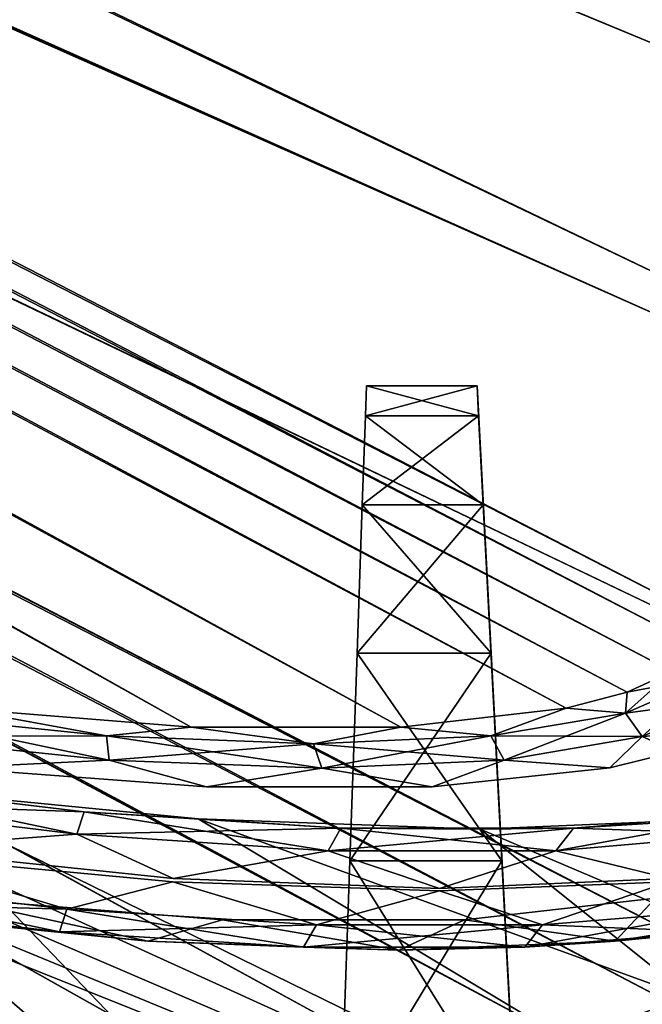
# Model space of a CAD drawing. Header units: millimetres. Extents: x -121 to 75, y -30 to 271.
# Tile 195 of 217: x 49.89 to 53.77, y 241.14 to 247.29. Entities that reach past the tile are written whole.
import ezdxf

# ---------------------------------------------------------------- set-up
doc = ezdxf.new("R2010")
doc.units = ezdxf.units.MM
doc.header["$LTSCALE"] = 65.185185
for name, color, linetype in [('104', 7, 'CONTINUOUS'), ('17', 7, 'CONTINUOUS'), ('397', 7, 'CONTINUOUS'), ('400', 7, 'CONTINUOUS'), ('414', 7, 'CONTINUOUS'), ('419', 7, 'CONTINUOUS'), ('421', 7, 'CONTINUOUS'), ('425', 7, 'CONTINUOUS'), ('427', 7, 'CONTINUOUS'), ('439', 7, 'CONTINUOUS'), ('442', 7, 'CONTINUOUS'), ('89', 7, 'CONTINUOUS')]:
    doc.layers.add(name, color=color, linetype=linetype)

msp = doc.modelspace()

# ---------------------------------------------------------------- linework, layer by layer
at = {"layer": '104', "color": 7, "linetype": 'Continuous'}
for points in [[(52.0476, 244.8145, 11.7531), (52.7539, 244.8145, 11.7531), (52.7441, 245, 0), (52.0476, 244.8145, 11.7531)], [(52.0541, 245, 0), (52.0476, 244.8145, 11.7531), (52.7441, 245, 0), (52.0541, 245, 0)], [(52.0476, 244.8145, -11.7531), (52.0541, 245, 0), (52.7539, 244.8145, -11.7531), (52.0476, 244.8145, -11.7531)], [(52.0541, 245, 0), (52.7441, 245, 0), (52.7539, 244.8145, -11.7531), (52.0541, 245, 0)], [(52.0282, 244.2583, 23.4945), (52.783, 244.2583, 23.4944), (52.7539, 244.8145, 11.7531), (52.0282, 244.2583, 23.4945)], [(52.0476, 244.8145, 11.7531), (52.0282, 244.2583, 23.4945), (52.7539, 244.8145, 11.7531), (52.0476, 244.8145, 11.7531)], [(52.0282, 244.2583, -23.4945), (52.0476, 244.8145, -11.7531), (52.783, 244.2583, -23.4944), (52.0282, 244.2583, -23.4945)], [(52.0476, 244.8145, -11.7531), (52.7539, 244.8145, -11.7531), (52.783, 244.2583, -23.4944), (52.0476, 244.8145, -11.7531)], [(51.9958, 243.3319, -35.2125), (52.0282, 244.2583, -23.4945), (52.8316, 243.332, -35.2124), (51.9958, 243.3319, -35.2125)], [(52.0282, 244.2583, 23.4945), (51.9958, 243.3319, 35.2125), (52.783, 244.2583, 23.4944), (52.0282, 244.2583, 23.4945)], [(51.9958, 243.3319, 35.2125), (52.8316, 243.332, 35.2124), (52.783, 244.2583, 23.4944), (51.9958, 243.3319, 35.2125)], [(52.0282, 244.2583, -23.4945), (52.783, 244.2583, -23.4944), (52.8316, 243.332, -35.2124), (52.0282, 244.2583, -23.4945)], [(51.9506, 242.0363, 46.8954), (52.8995, 242.0363, 46.8954), (52.8316, 243.332, 35.2124), (51.9506, 242.0363, 46.8954)], [(51.9958, 243.3319, 35.2125), (51.9506, 242.0363, 46.8954), (52.8316, 243.332, 35.2124), (51.9958, 243.3319, 35.2125)], [(51.9506, 242.0363, -46.8954), (51.9958, 243.3319, -35.2125), (52.8995, 242.0363, -46.8954), (51.9506, 242.0363, -46.8954)], [(51.9958, 243.3319, -35.2125), (52.8316, 243.332, -35.2124), (52.8995, 242.0363, -46.8954), (51.9958, 243.3319, -35.2125)], [(51.8925, 240.3727, -58.5316), (51.9506, 242.0363, -46.8954), (52.9866, 240.3727, -58.5316), (51.8925, 240.3727, -58.5316)], [(51.9506, 242.0363, 46.8954), (51.8925, 240.3727, 58.5316), (52.8995, 242.0363, 46.8954), (51.9506, 242.0363, 46.8954)], [(51.8925, 240.3727, 58.5316), (52.9866, 240.3727, 58.5316), (52.8995, 242.0363, 46.8954), (51.8925, 240.3727, 58.5316)], [(52.9866, 240.3727, -58.5316), (51.9506, 242.0363, -46.8954), (52.8995, 242.0363, -46.8954), (52.9866, 240.3727, -58.5316)]]:
    msp.add_3dface(points, dxfattribs=at)
at = {"layer": '17', "color": 7, "linetype": 'Continuous'}
for points in [[(52.0541, 245, 0), (52.0476, 244.8145, -11.7531), (52.0476, 244.8145, 11.7531), (52.0541, 245, 0)], [(52.0476, 244.8145, 11.7531), (52.0282, 244.2583, -23.4945), (52.0282, 244.2583, 23.4945), (52.0476, 244.8145, 11.7531)], [(52.0476, 244.8145, -11.7531), (52.0282, 244.2583, -23.4945), (52.0476, 244.8145, 11.7531), (52.0476, 244.8145, -11.7531)], [(52.0282, 244.2583, 23.4945), (51.9958, 243.3319, -35.2125), (51.9958, 243.3319, 35.2125), (52.0282, 244.2583, 23.4945)], [(52.0282, 244.2583, -23.4945), (51.9958, 243.3319, -35.2125), (52.0282, 244.2583, 23.4945), (52.0282, 244.2583, -23.4945)], [(51.9958, 243.3319, 35.2125), (51.9506, 242.0363, -46.8954), (51.9506, 242.0363, 46.8954), (51.9958, 243.3319, 35.2125)], [(51.9958, 243.3319, -35.2125), (51.9506, 242.0363, -46.8954), (51.9958, 243.3319, 35.2125), (51.9958, 243.3319, -35.2125)], [(51.9506, 242.0363, 46.8954), (51.8925, 240.3727, -58.5316), (51.8925, 240.3727, 58.5316), (51.9506, 242.0363, 46.8954)], [(51.9506, 242.0363, -46.8954), (51.8925, 240.3727, -58.5316), (51.9506, 242.0363, 46.8954), (51.9506, 242.0363, -46.8954)]]:
    msp.add_3dface(points, dxfattribs=at)
at = {"layer": '397', "color": 251, "linetype": 'Continuous', "true_color": 0x4d4d4d}
for points in [[(50.9612, 242.871, 89.7775), (1.4862, 270.5817, 2.9592), (49.485, 242.9888, 90.1152), (50.9612, 242.871, 89.7775)], [(52.2689, 242.871, 89.0224), (1.4862, 270.5817, 2.9592), (50.9612, 242.871, 89.7775), (52.2689, 242.871, 89.0224)], [(53.2995, 242.9888, 87.9129), (1.4862, 270.5817, 2.9592), (52.2689, 242.871, 89.0224), (53.2995, 242.9888, 87.9129)], [(53.6812, 243.09, 87.252), (1.4862, 270.5817, 2.9592), (53.2995, 242.9888, 87.9129), (53.6812, 243.09, 87.252)], [(53.9606, 243.2176, 86.5378), (1.4862, 270.5817, 2.9592), (53.6812, 243.09, 87.252), (53.9606, 243.2176, 86.5378)], [(54.1297, 243.3693, 85.7859), (1.4862, 270.5817, 2.9592), (53.9606, 243.2176, 86.5378), (54.1297, 243.3693, 85.7859)], [(54.1829, 243.5424, 85.013), (1.4862, 270.5817, 2.9592), (54.1297, 243.3693, 85.7859), (54.1829, 243.5424, 85.013)], [(1.8197, 270.5817, 2.7667), (1.4862, 270.5817, 2.9592), (54.1829, 243.5424, 85.013), (1.8197, 270.5817, 2.7667)], [(50.9612, 242.871, -89.7775), (1.8197, 270.5817, -2.7667), (52.2689, 242.871, -89.0224), (50.9612, 242.871, -89.7775)], [(49.485, 242.9888, -90.1152), (1.8197, 270.5817, -2.7667), (50.9612, 242.871, -89.7775), (49.485, 242.9888, -90.1152)], [(1.8197, 270.5817, -2.7667), (2.1286, 270.5817, -2.5367), (54.1162, 245.5805, -76.2018), (1.8197, 270.5817, -2.7667)], [(54.1162, 245.5805, 76.2017), (1.8197, 270.5817, 2.7667), (54.1829, 243.5424, 85.013), (54.1162, 245.5805, 76.2017)], [(54.0558, 247.4417, 67.851), (1.8197, 270.5817, 2.7667), (54.1162, 245.5805, 76.2017), (54.0558, 247.4417, 67.851)], [(52.2689, 242.871, -89.0224), (1.8197, 270.5817, -2.7667), (53.2995, 242.9888, -87.9129), (52.2689, 242.871, -89.0224)], [(54.1829, 243.5424, -85.013), (1.8197, 270.5817, -2.7667), (54.1162, 245.5805, -76.2018), (54.1829, 243.5424, -85.013)], [(54.1297, 243.3693, -85.7859), (1.8197, 270.5817, -2.7667), (54.1829, 243.5424, -85.013), (54.1297, 243.3693, -85.7859)], [(53.9606, 243.2176, -86.5378), (1.8197, 270.5817, -2.7667), (54.1297, 243.3693, -85.7859), (53.9606, 243.2176, -86.5378)], [(53.6812, 243.09, -87.252), (1.8197, 270.5817, -2.7667), (53.9606, 243.2176, -86.5378), (53.6812, 243.09, -87.252)], [(53.2995, 242.9888, -87.9129), (1.8197, 270.5817, -2.7667), (53.6812, 243.09, -87.252), (53.2995, 242.9888, -87.9129)], [(54.1162, 245.5805, -76.2018), (2.1286, 270.5817, -2.5367), (54.0558, 247.4417, -67.8512), (54.1162, 245.5805, -76.2018)], [(47.9208, 238.8703, 107.4579), (52.9655, 238.4569, 106.73), (38.0357, 245.1012, 87.2617), (47.9208, 238.8703, 107.4579)], [(38.0357, 245.1012, 87.2617), (52.9655, 238.4569, 106.73), (45.3814, 243.1949, 91.4209), (38.0357, 245.1012, 87.2617)], [(52.9655, 238.4569, 106.73), (57.7479, 238.2497, 105.0734), (45.3814, 243.1949, 91.4209), (52.9655, 238.4569, 106.73)], [(45.3814, 243.1949, 91.4209), (57.7479, 238.2497, 105.0734), (46.264, 242.9799, 91.8462), (45.3814, 243.1949, 91.4209)], [(52.9655, 238.4569, -106.73), (47.9208, 238.8703, -107.4579), (45.3814, 243.1949, -91.4209), (52.9655, 238.4569, -106.73)], [(46.264, 242.9799, -91.8462), (52.9655, 238.4569, -106.73), (45.3814, 243.1949, -91.4209), (46.264, 242.9799, -91.8462)], [(46.264, 242.9799, 91.8462), (57.7479, 238.2497, 105.0734), (47.1898, 242.7884, 92.1506), (46.264, 242.9799, 91.8462)], [(47.1898, 242.7884, -92.1506), (52.9655, 238.4569, -106.73), (46.264, 242.9799, -91.8462), (47.1898, 242.7884, -92.1506)], [(47.1898, 242.7884, 92.1506), (57.7479, 238.2497, 105.0734), (48.1428, 242.6227, 92.3306), (47.1898, 242.7884, 92.1506)], [(48.1428, 242.6227, -92.3306), (52.9655, 238.4569, -106.73), (47.1898, 242.7884, -92.1506), (48.1428, 242.6227, -92.3306)], [(48.1428, 242.6227, 92.3306), (57.7479, 238.2497, 105.0734), (49.1064, 242.4848, 92.3851), (48.1428, 242.6227, 92.3306)], [(49.1064, 242.4848, -92.3851), (52.9655, 238.4569, -106.73), (48.1428, 242.6227, -92.3306), (49.1064, 242.4848, -92.3851)], [(49.1064, 242.4848, 92.3851), (57.7479, 238.2497, 105.0734), (51.0037, 242.2979, 92.1225), (49.1064, 242.4848, 92.3851)], [(57.7479, 238.2497, -105.0734), (52.9655, 238.4569, -106.73), (49.1064, 242.4848, -92.3851), (57.7479, 238.2497, -105.0734)], [(51.0037, 242.2979, -92.1225), (57.7479, 238.2497, -105.0734), (49.1064, 242.4848, -92.3851), (51.0037, 242.2979, -92.1225)], [(57.7479, 238.2497, 105.0734), (62.1205, 238.2496, 102.5491), (51.0037, 242.2979, 92.1225), (57.7479, 238.2497, 105.0734)], [(51.0037, 242.2979, 92.1225), (62.1205, 238.2496, 102.5491), (52.7633, 242.2349, 91.3886), (51.0037, 242.2979, 92.1225)], [(52.7634, 242.2349, -91.3886), (57.7479, 238.2497, -105.0734), (51.0037, 242.2979, -92.1225), (52.7634, 242.2349, -91.3886)], [(52.7633, 242.2349, 91.3886), (62.1205, 238.2496, 102.5491), (54.2789, 242.298, 90.2315), (52.7633, 242.2349, 91.3886)], [(54.2789, 242.298, -90.2315), (57.7479, 238.2497, -105.0734), (52.7634, 242.2349, -91.3886), (54.2789, 242.298, -90.2315)]]:
    msp.add_3dface(points, dxfattribs=at)
at = {"layer": '400', "color": 251, "linetype": 'Continuous', "true_color": 0x4d4d4d}
for points in [[(2.1219, 268.4022, -3.0145), (1.8032, 268.4022, -3.2153), (54.1785, 241.4755, -84.9792), (2.1219, 268.4022, -3.0145)], [(54.1785, 241.4755, -84.9792), (1.8032, 268.4022, -3.2153), (53.9554, 241.1494, -86.5099), (54.1785, 241.4755, -84.9792)], [(53.9554, 241.1494, -86.5099), (1.8032, 268.4022, -3.2153), (53.2922, 240.9199, -87.8893), (53.9554, 241.1494, -86.5099)], [(53.2922, 240.9199, -87.8893), (1.8032, 268.4022, -3.2153), (52.259, 240.8019, -89.0016), (53.2922, 240.9199, -87.8893)], [(52.259, 240.8019, -89.0016), (1.8032, 268.4022, -3.2153), (50.9481, 240.8019, -89.7584), (52.259, 240.8019, -89.0016)], [(50.9481, 240.8019, -89.7584), (1.8032, 268.4022, -3.2153), (49.4682, 240.9199, -90.0971), (50.9481, 240.8019, -89.7584)], [(1.8829, 268.4022, 3.1693), (2.1965, 268.4022, 2.9606), (53.2922, 240.9199, 87.8893), (1.8829, 268.4022, 3.1693)], [(49.4682, 240.9199, 90.0971), (1.8829, 268.4022, 3.1693), (50.9481, 240.8019, 89.7584), (49.4682, 240.9199, 90.0971)], [(50.9481, 240.8019, 89.7584), (1.8829, 268.4022, 3.1693), (52.259, 240.8019, 89.0016), (50.9481, 240.8019, 89.7584)], [(52.259, 240.8019, 89.0016), (1.8829, 268.4022, 3.1693), (53.2922, 240.9199, 87.8893), (52.259, 240.8019, 89.0016)], [(3.3488, 267.9785, -3.9968), (2.1219, 268.4022, -3.0145), (54.0484, 245.3627, -67.8731), (3.3488, 267.9785, -3.9968)], [(54.0484, 245.3627, -67.8731), (2.1219, 268.4022, -3.0145), (54.1106, 243.4989, -76.2329), (54.0484, 245.3627, -67.8731)], [(54.1106, 243.4989, -76.2329), (2.1219, 268.4022, -3.0145), (54.1785, 241.4755, -84.9792), (54.1106, 243.4989, -76.2329)], [(2.1965, 268.4022, 2.9606), (2.4872, 268.4022, 2.721), (54.0484, 245.3623, 67.8751), (2.1965, 268.4022, 2.9606)], [(53.2922, 240.9199, 87.8893), (2.1965, 268.4022, 2.9606), (53.9554, 241.1494, 86.5099), (53.2922, 240.9199, 87.8893)], [(53.9554, 241.1494, 86.5099), (2.1965, 268.4022, 2.9606), (54.1785, 241.4755, 84.9792), (53.9554, 241.1494, 86.5099)], [(54.1785, 241.4755, 84.9792), (2.1965, 268.4022, 2.9606), (54.1106, 243.4984, 76.2352), (54.1785, 241.4755, 84.9792)], [(54.1106, 243.4984, 76.2352), (2.1965, 268.4022, 2.9606), (54.0484, 245.3623, 67.8751), (54.1106, 243.4984, 76.2352)], [(54.0484, 245.3623, 67.8751), (2.4872, 268.4022, 2.721), (53.9918, 247.0741, 59.8342), (54.0484, 245.3623, 67.8751)], [(53.9918, 247.0741, 59.8342), (2.4872, 268.4022, 2.721), (53.942, 248.5915, 52.2827), (53.9918, 247.0741, 59.8342)], [(5.2806, 267.2998, -5.551), (3.3488, 267.9785, -3.9968), (53.9918, 247.0744, -59.8325), (5.2806, 267.2998, -5.551)], [(53.9918, 247.0744, -59.8325), (3.3488, 267.9785, -3.9968), (54.0484, 245.3627, -67.8731), (53.9918, 247.0744, -59.8325)], [(53.942, 248.5918, -52.2811), (5.2806, 267.2998, -5.551), (53.9918, 247.0744, -59.8325), (53.942, 248.5918, -52.2811)]]:
    msp.add_3dface(points, dxfattribs=at)
at = {"layer": '414', "color": 251, "linetype": 'Continuous', "true_color": 0x4d4d4d}
for points in [[(49.001, 241.7029, -91.3957), (49.4509, 241.8036, -90.7397), (50.6898, 241.535, -91.1635), (49.001, 241.7029, -91.3957)], [(50.6898, 241.535, 91.1635), (49.4509, 241.8036, 90.7397), (49.001, 241.7029, 91.3957), (50.6898, 241.535, 91.1635)], [(49.4509, 241.8036, -90.7397), (51.1566, 241.6685, -90.3495), (50.6898, 241.535, -91.1635), (49.4509, 241.8036, -90.7397)], [(51.1566, 241.6685, 90.3495), (49.4509, 241.8036, 90.7397), (50.6898, 241.535, 91.1635), (51.1566, 241.6685, 90.3495)], [(52.6665, 241.6685, -89.4778), (53.8573, 241.8036, -88.1958), (53.605, 241.535, -89.4803), (52.6665, 241.6685, -89.4778)], [(53.8573, 241.8036, 88.1957), (52.6666, 241.6685, 89.4778), (53.605, 241.535, 89.4803), (53.8573, 241.8036, 88.1957)], [(53.605, 241.535, -89.4803), (53.8573, 241.8036, -88.1958), (54.6505, 241.7029, -88.1339), (53.605, 241.535, -89.4803)], [(54.6505, 241.7029, 88.1339), (53.8573, 241.8036, 88.1957), (53.605, 241.535, 89.4803), (54.6505, 241.7029, 88.1339)], [(50.6898, 241.535, -91.1635), (51.1566, 241.6685, -90.3495), (52.2564, 241.4783, -90.5107), (50.6898, 241.535, -91.1635)], [(52.2564, 241.4783, 90.5107), (51.1566, 241.6685, 90.3495), (50.6898, 241.535, 91.1635), (52.2564, 241.4783, 90.5107)], [(51.1566, 241.6685, -90.3495), (52.6665, 241.6685, -89.4778), (52.2564, 241.4783, -90.5107), (51.1566, 241.6685, -90.3495)], [(52.6666, 241.6685, 89.4778), (51.1566, 241.6685, 90.3495), (52.2564, 241.4783, 90.5107), (52.6666, 241.6685, 89.4778)], [(52.2564, 241.4783, -90.5107), (52.6665, 241.6685, -89.4778), (53.605, 241.535, -89.4803), (52.2564, 241.4783, -90.5107)], [(53.605, 241.535, 89.4803), (52.6666, 241.6685, 89.4778), (52.2564, 241.4783, 90.5107), (53.605, 241.535, 89.4803)]]:
    msp.add_3dface(points, dxfattribs=at)
at = {"layer": '419', "color": 251, "linetype": 'Continuous', "true_color": 0x4d4d4d}
for points in [[(48.63, 242.54, 92.1518), (50.2933, 242.3422, 92.0448), (48.6212, 242.401, 91.9595), (48.63, 242.54, 92.1518)], [(48.63, 242.54, 92.1518), (49.1064, 242.4848, 92.3851), (50.2933, 242.3422, 92.0448), (48.63, 242.54, 92.1518)], [(49.1064, 242.4848, 92.3851), (51.0037, 242.2979, 92.1225), (50.2933, 242.3422, 92.0448), (49.1064, 242.4848, 92.3851)], [(48.6212, 242.401, 91.9595), (50.2479, 242.2023, 91.8583), (49.0548, 242.1133, 91.891), (48.6212, 242.401, 91.9595)], [(48.6212, 242.401, 91.9595), (50.2933, 242.3422, 92.0448), (50.2479, 242.2023, 91.8583), (48.6212, 242.401, 91.9595)], [(50.2933, 242.3422, 92.0448), (51.895, 242.2405, 91.5605), (50.2479, 242.2023, 91.8583), (50.2933, 242.3422, 92.0448)], [(50.2933, 242.3422, 92.0448), (51.0037, 242.2979, 92.1225), (51.895, 242.2405, 91.5605), (50.2933, 242.3422, 92.0448)], [(51.0037, 242.2979, 92.1225), (52.7633, 242.2349, 91.3886), (51.895, 242.2405, 91.5605), (51.0037, 242.2979, 92.1225)], [(52.7633, 242.2349, 91.3886), (54.2789, 242.298, 90.2315), (53.3462, 242.2405, 90.7226), (52.7633, 242.2349, 91.3886)], [(53.3462, 242.2405, 90.7226), (54.5665, 242.3422, 89.5776), (53.2352, 242.1001, 90.5665), (53.3462, 242.2405, 90.7226)], [(53.2352, 242.1001, 90.5665), (54.5665, 242.3422, 89.5776), (54.4277, 242.2023, 89.4451), (53.2352, 242.1001, 90.5665)], [(53.3462, 242.2405, 90.7226), (54.2789, 242.298, 90.2315), (54.5665, 242.3422, 89.5776), (53.3462, 242.2405, 90.7226)], [(50.2479, 242.2023, 91.8583), (51.895, 242.2405, 91.5605), (51.8153, 242.1001, 91.3863), (50.2479, 242.2023, 91.8583)], [(51.8153, 242.1001, 91.3863), (53.3462, 242.2405, 90.7226), (53.2352, 242.1001, 90.5665), (51.8153, 242.1001, 91.3863)], [(51.895, 242.2405, 91.5605), (53.3462, 242.2405, 90.7226), (51.8153, 242.1001, 91.3863), (51.895, 242.2405, 91.5605)], [(51.895, 242.2405, 91.5605), (52.7633, 242.2349, 91.3886), (53.3462, 242.2405, 90.7226), (51.895, 242.2405, 91.5605)], [(49.0548, 242.1133, 91.891), (50.2479, 242.2023, 91.8583), (50.8475, 241.9264, 91.6431), (49.0548, 242.1133, 91.891)], [(50.2479, 242.2023, 91.8583), (51.8153, 242.1001, 91.3863), (50.8475, 241.9264, 91.6431), (50.2479, 242.2023, 91.8583)], [(53.2352, 242.1001, 90.5665), (54.4277, 242.2023, 89.4451), (53.9417, 241.9265, 89.8566), (53.2352, 242.1001, 90.5665)], [(50.8475, 241.9264, 91.6431), (51.8153, 242.1001, 91.3863), (52.51, 241.8634, 90.9499), (50.8475, 241.9264, 91.6431)], [(51.8153, 242.1001, 91.3863), (53.2352, 242.1001, 90.5665), (52.51, 241.8634, 90.9499), (51.8153, 242.1001, 91.3863)], [(52.51, 241.8634, 90.9499), (53.2352, 242.1001, 90.5665), (53.9417, 241.9265, 89.8566), (52.51, 241.8634, 90.9499)]]:
    msp.add_3dface(points, dxfattribs=at)
at = {"layer": '421', "color": 251, "linetype": 'Continuous', "true_color": 0x4d4d4d}
for points in [[(50.2479, 242.2023, -91.8583), (48.63, 242.54, -92.1518), (48.6212, 242.401, -91.9595), (50.2479, 242.2023, -91.8583)], [(50.2933, 242.3422, -92.0448), (49.1064, 242.4848, -92.3851), (48.63, 242.54, -92.1518), (50.2933, 242.3422, -92.0448)], [(50.2933, 242.3422, -92.0448), (48.63, 242.54, -92.1518), (50.2479, 242.2023, -91.8583), (50.2933, 242.3422, -92.0448)], [(51.0037, 242.2979, -92.1225), (49.1064, 242.4848, -92.3851), (50.2933, 242.3422, -92.0448), (51.0037, 242.2979, -92.1225)], [(50.2479, 242.2023, -91.8583), (48.6212, 242.401, -91.9595), (49.0548, 242.1133, -91.891), (50.2479, 242.2023, -91.8583)], [(51.8153, 242.1001, -91.3863), (50.2933, 242.3422, -92.0448), (50.2479, 242.2023, -91.8583), (51.8153, 242.1001, -91.3863)], [(51.895, 242.2405, -91.5605), (51.0037, 242.2979, -92.1225), (50.2933, 242.3422, -92.0448), (51.895, 242.2405, -91.5605)], [(51.895, 242.2405, -91.5605), (50.2933, 242.3422, -92.0448), (51.8153, 242.1001, -91.3863), (51.895, 242.2405, -91.5605)], [(52.7634, 242.2349, -91.3886), (51.0037, 242.2979, -92.1225), (51.895, 242.2405, -91.5605), (52.7634, 242.2349, -91.3886)], [(54.2789, 242.298, -90.2315), (52.7634, 242.2349, -91.3886), (53.3462, 242.2405, -90.7226), (54.2789, 242.298, -90.2315)], [(54.5665, 242.3422, -89.5776), (54.2789, 242.298, -90.2315), (53.3462, 242.2405, -90.7226), (54.5665, 242.3422, -89.5776)], [(54.5665, 242.3422, -89.5776), (53.3462, 242.2405, -90.7226), (54.4277, 242.2023, -89.4451), (54.5665, 242.3422, -89.5776)], [(53.2352, 242.1001, -90.5665), (51.895, 242.2405, -91.5605), (51.8153, 242.1001, -91.3863), (53.2352, 242.1001, -90.5665)], [(53.3462, 242.2405, -90.7226), (51.895, 242.2405, -91.5605), (53.2352, 242.1001, -90.5665), (53.3462, 242.2405, -90.7226)], [(53.3462, 242.2405, -90.7226), (52.7634, 242.2349, -91.3886), (51.895, 242.2405, -91.5605), (53.3462, 242.2405, -90.7226)], [(54.4277, 242.2023, -89.4451), (53.3462, 242.2405, -90.7226), (53.2352, 242.1001, -90.5665), (54.4277, 242.2023, -89.4451)], [(50.8475, 241.9264, -91.6431), (50.2479, 242.2023, -91.8583), (49.0548, 242.1133, -91.891), (50.8475, 241.9264, -91.6431)], [(51.8153, 242.1001, -91.3863), (50.2479, 242.2023, -91.8583), (50.8475, 241.9264, -91.6431), (51.8153, 242.1001, -91.3863)], [(54.4277, 242.2023, -89.4451), (53.2352, 242.1001, -90.5665), (53.9417, 241.9265, -89.8566), (54.4277, 242.2023, -89.4451)], [(52.51, 241.8634, -90.9499), (51.8153, 242.1001, -91.3863), (50.8475, 241.9264, -91.6431), (52.51, 241.8634, -90.9499)], [(53.2352, 242.1001, -90.5665), (51.8153, 242.1001, -91.3863), (52.51, 241.8634, -90.9499), (53.2352, 242.1001, -90.5665)], [(53.9417, 241.9265, -89.8566), (53.2352, 242.1001, -90.5665), (52.51, 241.8634, -90.9499), (53.9417, 241.9265, -89.8566)]]:
    msp.add_3dface(points, dxfattribs=at)
at = {"layer": '425', "color": 251, "linetype": 'Continuous', "true_color": 0x4d4d4d}
for points in [[(53.6698, 242.9588, -87.6284), (53.9606, 243.2176, -86.5378), (54.187, 243.1843, -86.3509), (53.6698, 242.9588, -87.6284)], [(53.6812, 243.09, -87.252), (53.9606, 243.2176, -86.5378), (53.6698, 242.9588, -87.6284), (53.6812, 243.09, -87.252)], [(53.6698, 242.9588, -87.6284), (54.187, 243.1843, -86.3509), (53.775, 242.8122, -87.6654), (53.6698, 242.9588, -87.6284)], [(53.2995, 242.9888, -87.9129), (53.6812, 243.09, -87.252), (53.6698, 242.9588, -87.6284), (53.2995, 242.9888, -87.9129)], [(49.0535, 242.9588, -90.2936), (49.485, 242.9888, -90.1152), (50.4325, 242.8162, -90.1202), (49.0535, 242.9588, -90.2936)], [(49.485, 242.9888, -90.1152), (50.9612, 242.871, -89.7775), (50.4325, 242.8162, -90.1202), (49.485, 242.9888, -90.1152)], [(52.2689, 242.871, -89.0224), (53.2995, 242.9888, -87.9129), (52.8301, 242.8162, -88.7359), (52.2689, 242.871, -89.0224)], [(52.8301, 242.8162, -88.7359), (53.2995, 242.9888, -87.9129), (53.6698, 242.9588, -87.6284), (52.8301, 242.8162, -88.7359)], [(49.0535, 242.9588, -90.2936), (50.4325, 242.8162, -90.1202), (49.033, 242.8122, -90.4032), (49.0535, 242.9588, -90.2936)], [(52.8301, 242.8162, -88.7359), (53.6698, 242.9588, -87.6284), (52.9127, 242.6659, -88.803), (52.8301, 242.8162, -88.7359)], [(52.9127, 242.6659, -88.803), (53.6698, 242.9588, -87.6284), (53.775, 242.8122, -87.6654), (52.9127, 242.6659, -88.803)], [(50.4325, 242.8162, -90.1202), (50.9612, 242.871, -89.7775), (51.7239, 242.7674, -89.5884), (50.4325, 242.8162, -90.1202)], [(50.9612, 242.871, -89.7775), (52.2689, 242.871, -89.0224), (51.7239, 242.7674, -89.5884), (50.9612, 242.871, -89.7775)], [(51.7239, 242.7674, -89.5884), (52.2689, 242.871, -89.0224), (52.8301, 242.8162, -88.7359), (51.7239, 242.7674, -89.5884)], [(49.033, 242.8122, -90.4032), (50.4325, 242.8162, -90.1202), (50.4493, 242.6659, -90.2253), (49.033, 242.8122, -90.4032)], [(49.033, 242.8122, -90.4032), (50.4493, 242.6659, -90.2253), (49.4651, 242.6173, -90.42), (49.033, 242.8122, -90.4032)], [(50.4325, 242.8162, -90.1202), (51.7239, 242.7674, -89.5884), (50.4493, 242.6659, -90.2253), (50.4325, 242.8162, -90.1202)], [(51.7239, 242.7674, -89.5884), (52.8301, 242.8162, -88.7359), (51.7762, 242.6158, -89.679), (51.7239, 242.7674, -89.5884)], [(51.7762, 242.6158, -89.679), (52.8301, 242.8162, -88.7359), (52.9127, 242.6659, -88.803), (51.7762, 242.6158, -89.679)], [(52.9127, 242.6659, -88.803), (53.775, 242.8122, -87.6654), (53.5734, 242.6173, -88.0481), (52.9127, 242.6659, -88.803)], [(53.5734, 242.6173, -88.0481), (53.775, 242.8122, -87.6654), (53.9846, 242.7185, -87.336), (53.5734, 242.6173, -88.0481)], [(50.4493, 242.6659, -90.2253), (51.7239, 242.7674, -89.5884), (51.7762, 242.6158, -89.679), (50.4493, 242.6659, -90.2253)], [(49.4651, 242.6173, -90.42), (50.4493, 242.6659, -90.2253), (51.0551, 242.4995, -90.0564), (49.4651, 242.6173, -90.42)], [(50.4493, 242.6659, -90.2253), (51.7762, 242.6158, -89.679), (51.0551, 242.4995, -90.0564), (50.4493, 242.6659, -90.2253)], [(51.7762, 242.6158, -89.679), (52.9127, 242.6659, -88.803), (52.4635, 242.4995, -89.2432), (51.7762, 242.6158, -89.679)], [(52.4635, 242.4995, -89.2432), (52.9127, 242.6659, -88.803), (53.5734, 242.6173, -88.0481), (52.4635, 242.4995, -89.2432)], [(51.0551, 242.4995, -90.0564), (51.7762, 242.6158, -89.679), (52.4635, 242.4995, -89.2432), (51.0551, 242.4995, -90.0564)]]:
    msp.add_3dface(points, dxfattribs=at)
at = {"layer": '427', "color": 251, "linetype": 'Continuous', "true_color": 0x4d4d4d}
for points in [[(53.9606, 243.2176, 86.5378), (53.6812, 243.09, 87.252), (54.187, 243.1843, 86.3509), (53.9606, 243.2176, 86.5378)], [(54.187, 243.1843, 86.3509), (53.6812, 243.09, 87.252), (53.6698, 242.9588, 87.6284), (54.187, 243.1843, 86.3509)], [(54.187, 243.1843, 86.3509), (53.6698, 242.9588, 87.6284), (54.3058, 243.0435, 86.3538), (54.187, 243.1843, 86.3509)], [(53.6812, 243.09, 87.252), (53.2995, 242.9888, 87.9129), (53.6698, 242.9588, 87.6284), (53.6812, 243.09, 87.252)], [(54.3058, 243.0435, 86.3538), (53.6698, 242.9588, 87.6284), (53.775, 242.8122, 87.6654), (54.3058, 243.0435, 86.3538)], [(54.3058, 243.0435, 86.3538), (53.775, 242.8122, 87.6654), (54.2855, 242.8461, 86.5665), (54.3058, 243.0435, 86.3538)], [(50.4325, 242.8162, 90.1202), (49.485, 242.9888, 90.1152), (49.0535, 242.9588, 90.2936), (50.4325, 242.8162, 90.1202)], [(50.9612, 242.871, 89.7775), (49.485, 242.9888, 90.1152), (50.4325, 242.8162, 90.1202), (50.9612, 242.871, 89.7775)], [(53.2995, 242.9888, 87.9129), (52.2689, 242.871, 89.0224), (52.8301, 242.8162, 88.7359), (53.2995, 242.9888, 87.9129)], [(53.6698, 242.9588, 87.6284), (53.2995, 242.9888, 87.9129), (52.8301, 242.8162, 88.7359), (53.6698, 242.9588, 87.6284)], [(50.4493, 242.6659, 90.2253), (49.0535, 242.9588, 90.2936), (49.033, 242.8122, 90.4032), (50.4493, 242.6659, 90.2253)], [(50.4325, 242.8162, 90.1202), (49.0535, 242.9588, 90.2936), (50.4493, 242.6659, 90.2253), (50.4325, 242.8162, 90.1202)], [(53.6698, 242.9588, 87.6284), (52.8301, 242.8162, 88.7359), (53.775, 242.8122, 87.6654), (53.6698, 242.9588, 87.6284)], [(51.7239, 242.7674, 89.5884), (50.9612, 242.871, 89.7775), (50.4325, 242.8162, 90.1202), (51.7239, 242.7674, 89.5884)], [(52.2689, 242.871, 89.0224), (50.9612, 242.871, 89.7775), (51.7239, 242.7674, 89.5884), (52.2689, 242.871, 89.0224)], [(52.8301, 242.8162, 88.7359), (52.2689, 242.871, 89.0224), (51.7239, 242.7674, 89.5884), (52.8301, 242.8162, 88.7359)], [(54.2855, 242.8461, 86.5665), (53.775, 242.8122, 87.6654), (53.9846, 242.7185, 87.336), (54.2855, 242.8461, 86.5665)], [(50.4493, 242.6659, 90.2253), (49.033, 242.8122, 90.4032), (49.4651, 242.6173, 90.42), (50.4493, 242.6659, 90.2253)], [(51.7239, 242.7674, 89.5884), (50.4325, 242.8162, 90.1202), (51.7762, 242.6158, 89.679), (51.7239, 242.7674, 89.5884)], [(51.7762, 242.6158, 89.679), (50.4325, 242.8162, 90.1202), (50.4493, 242.6659, 90.2253), (51.7762, 242.6158, 89.679)], [(52.8301, 242.8162, 88.7359), (51.7239, 242.7674, 89.5884), (52.9127, 242.6659, 88.803), (52.8301, 242.8162, 88.7359)], [(53.775, 242.8122, 87.6654), (52.8301, 242.8162, 88.7359), (52.9127, 242.6659, 88.803), (53.775, 242.8122, 87.6654)], [(53.775, 242.8122, 87.6654), (52.9127, 242.6659, 88.803), (53.5734, 242.6173, 88.0481), (53.775, 242.8122, 87.6654)], [(53.9846, 242.7185, 87.336), (53.775, 242.8122, 87.6654), (53.5734, 242.6173, 88.0481), (53.9846, 242.7185, 87.336)], [(52.9127, 242.6659, 88.803), (51.7239, 242.7674, 89.5884), (51.7762, 242.6158, 89.679), (52.9127, 242.6659, 88.803)], [(51.0551, 242.4995, 90.0564), (50.4493, 242.6659, 90.2253), (49.4651, 242.6173, 90.42), (51.0551, 242.4995, 90.0564)], [(51.7762, 242.6158, 89.679), (50.4493, 242.6659, 90.2253), (51.0551, 242.4995, 90.0564), (51.7762, 242.6158, 89.679)], [(52.9127, 242.6659, 88.803), (51.7762, 242.6158, 89.679), (52.4635, 242.4995, 89.2432), (52.9127, 242.6659, 88.803)], [(53.5734, 242.6173, 88.0481), (52.9127, 242.6659, 88.803), (52.4635, 242.4995, 89.2432), (53.5734, 242.6173, 88.0481)], [(52.4635, 242.4995, 89.2432), (51.7762, 242.6158, 89.679), (51.0551, 242.4995, 90.0564), (52.4635, 242.4995, 89.2432)]]:
    msp.add_3dface(points, dxfattribs=at)
at = {"layer": '439', "color": 251, "linetype": 'Continuous', "true_color": 0x4d4d4d}
for points in [[(50.1837, 241.7356, -91.7135), (49.0528, 242.0744, -91.8896), (48.5695, 241.9248, -91.8076), (50.1837, 241.7356, -91.7135)], [(50.846, 241.9065, -91.6428), (49.0528, 242.0744, -91.8896), (50.1837, 241.7356, -91.7135), (50.846, 241.9065, -91.6428)], [(50.1383, 241.593, -91.5291), (48.5695, 241.9248, -91.8076), (48.5591, 241.7783, -91.6209), (50.1383, 241.593, -91.5291)], [(50.1837, 241.7356, -91.7135), (48.5695, 241.9248, -91.8076), (50.1383, 241.593, -91.5291), (50.1837, 241.7356, -91.7135)], [(51.7414, 241.6381, -91.2478), (50.846, 241.9065, -91.6428), (50.1837, 241.7356, -91.7135), (51.7414, 241.6381, -91.2478)], [(52.5097, 241.8498, -90.9495), (50.846, 241.9065, -91.6428), (51.7414, 241.6381, -91.2478), (52.5097, 241.8498, -90.9495)], [(53.942, 241.9065, -89.8553), (52.5097, 241.8498, -90.9495), (53.1522, 241.6381, -90.4333), (53.942, 241.9065, -89.8553)], [(54.3344, 241.7356, -89.3171), (53.942, 241.9065, -89.8553), (53.1522, 241.6381, -90.4333), (54.3344, 241.7356, -89.3171)], [(53.1522, 241.6381, -90.4333), (52.5097, 241.8498, -90.9495), (51.7414, 241.6381, -91.2478), (53.1522, 241.6381, -90.4333)], [(49.001, 241.7029, -91.3957), (50.1383, 241.593, -91.5291), (48.5591, 241.7783, -91.6209), (49.001, 241.7029, -91.3957)], [(51.6618, 241.4975, -91.0738), (50.1837, 241.7356, -91.7135), (50.1383, 241.593, -91.5291), (51.6618, 241.4975, -91.0738)], [(51.7414, 241.6381, -91.2478), (50.1837, 241.7356, -91.7135), (51.6618, 241.4975, -91.0738), (51.7414, 241.6381, -91.2478)], [(54.3344, 241.7356, -89.3171), (53.1522, 241.6381, -90.4333), (54.1974, 241.593, -89.1856), (54.3344, 241.7356, -89.3171)], [(49.001, 241.7029, -91.3957), (50.6898, 241.535, -91.1635), (50.1383, 241.593, -91.5291), (49.001, 241.7029, -91.3957)], [(53.605, 241.535, -89.4803), (54.6505, 241.7029, -88.1339), (54.1974, 241.593, -89.1856), (53.605, 241.535, -89.4803)], [(53.0414, 241.4975, -90.2773), (51.7414, 241.6381, -91.2478), (51.6618, 241.4975, -91.0738), (53.0414, 241.4975, -90.2773)], [(53.1522, 241.6381, -90.4333), (51.7414, 241.6381, -91.2478), (53.0414, 241.4975, -90.2773), (53.1522, 241.6381, -90.4333)], [(54.1974, 241.593, -89.1856), (53.1522, 241.6381, -90.4333), (53.0414, 241.4975, -90.2773), (54.1974, 241.593, -89.1856)], [(50.6898, 241.535, -91.1635), (51.6618, 241.4975, -91.0738), (50.1383, 241.593, -91.5291), (50.6898, 241.535, -91.1635)], [(53.605, 241.535, -89.4803), (54.1974, 241.593, -89.1856), (53.0414, 241.4975, -90.2773), (53.605, 241.535, -89.4803)], [(50.6898, 241.535, -91.1635), (52.2564, 241.4783, -90.5107), (51.6618, 241.4975, -91.0738), (50.6898, 241.535, -91.1635)], [(52.2564, 241.4783, -90.5107), (53.0414, 241.4975, -90.2773), (51.6618, 241.4975, -91.0738), (52.2564, 241.4783, -90.5107)], [(52.2564, 241.4783, -90.5107), (53.605, 241.535, -89.4803), (53.0414, 241.4975, -90.2773), (52.2564, 241.4783, -90.5107)]]:
    msp.add_3dface(points, dxfattribs=at)
at = {"layer": '442', "color": 251, "linetype": 'Continuous', "true_color": 0x4d4d4d}
for points in [[(48.5695, 241.9248, 91.8076), (49.0528, 242.0744, 91.8896), (50.1837, 241.7356, 91.7135), (48.5695, 241.9248, 91.8076)], [(49.0528, 242.0744, 91.8896), (50.846, 241.9065, 91.6428), (50.1837, 241.7356, 91.7135), (49.0528, 242.0744, 91.8896)], [(48.5695, 241.9248, 91.8076), (50.1837, 241.7356, 91.7135), (48.5591, 241.7783, 91.6209), (48.5695, 241.9248, 91.8076)], [(50.1837, 241.7356, 91.7135), (50.846, 241.9065, 91.6428), (51.7414, 241.6381, 91.2478), (50.1837, 241.7356, 91.7135)], [(50.846, 241.9065, 91.6428), (52.5097, 241.8498, 90.9495), (51.7414, 241.6381, 91.2478), (50.846, 241.9065, 91.6428)], [(52.5097, 241.8498, 90.9495), (53.942, 241.9065, 89.8553), (53.1522, 241.6381, 90.4333), (52.5097, 241.8498, 90.9495)], [(53.1522, 241.6381, 90.4333), (53.942, 241.9065, 89.8553), (54.3344, 241.7356, 89.3171), (53.1522, 241.6381, 90.4333)], [(51.7414, 241.6381, 91.2478), (52.5097, 241.8498, 90.9495), (53.1522, 241.6381, 90.4333), (51.7414, 241.6381, 91.2478)], [(48.5591, 241.7783, 91.6209), (50.1837, 241.7356, 91.7135), (50.1383, 241.593, 91.5291), (48.5591, 241.7783, 91.6209)], [(49.001, 241.7029, 91.3957), (48.5591, 241.7783, 91.6209), (50.1383, 241.593, 91.5291), (49.001, 241.7029, 91.3957)], [(50.1837, 241.7356, 91.7135), (51.7414, 241.6381, 91.2478), (50.1383, 241.593, 91.5291), (50.1837, 241.7356, 91.7135)], [(53.0414, 241.4975, 90.2773), (54.3344, 241.7356, 89.3171), (54.1974, 241.593, 89.1856), (53.0414, 241.4975, 90.2773)], [(53.1522, 241.6381, 90.4333), (54.3344, 241.7356, 89.3171), (53.0414, 241.4975, 90.2773), (53.1522, 241.6381, 90.4333)], [(50.6898, 241.535, 91.1635), (49.001, 241.7029, 91.3957), (50.1383, 241.593, 91.5291), (50.6898, 241.535, 91.1635)], [(54.6505, 241.7029, 88.1339), (53.605, 241.535, 89.4803), (54.1974, 241.593, 89.1856), (54.6505, 241.7029, 88.1339)], [(50.1383, 241.593, 91.5291), (51.7414, 241.6381, 91.2478), (51.6618, 241.4975, 91.0738), (50.1383, 241.593, 91.5291)], [(51.6618, 241.4975, 91.0738), (53.1522, 241.6381, 90.4333), (53.0414, 241.4975, 90.2773), (51.6618, 241.4975, 91.0738)], [(51.7414, 241.6381, 91.2478), (53.1522, 241.6381, 90.4333), (51.6618, 241.4975, 91.0738), (51.7414, 241.6381, 91.2478)], [(50.6898, 241.535, 91.1635), (50.1383, 241.593, 91.5291), (51.6618, 241.4975, 91.0738), (50.6898, 241.535, 91.1635)], [(53.605, 241.535, 89.4803), (53.0414, 241.4975, 90.2773), (54.1974, 241.593, 89.1856), (53.605, 241.535, 89.4803)], [(52.2564, 241.4783, 90.5107), (50.6898, 241.535, 91.1635), (51.6618, 241.4975, 91.0738), (52.2564, 241.4783, 90.5107)], [(52.2564, 241.4783, 90.5107), (51.6618, 241.4975, 91.0738), (53.0414, 241.4975, 90.2773), (52.2564, 241.4783, 90.5107)], [(53.605, 241.535, 89.4803), (52.2564, 241.4783, 90.5107), (53.0414, 241.4975, 90.2773), (53.605, 241.535, 89.4803)]]:
    msp.add_3dface(points, dxfattribs=at)
at = {"layer": '89', "color": 7, "linetype": 'Continuous'}
for points in [[(52.7441, 245, 0), (53.5303, 230, -84.9229), (52.7539, 244.8145, -11.7531), (52.7441, 245, 0)], [(52.7539, 244.8145, 11.7531), (53.5303, 230, -84.9229), (52.7441, 245, 0), (52.7539, 244.8145, 11.7531)], [(52.7539, 244.8145, -11.7531), (53.5303, 230, -84.9229), (52.783, 244.2583, -23.4944), (52.7539, 244.8145, -11.7531)], [(52.783, 244.2583, 23.4944), (53.5303, 230, -84.9229), (52.7539, 244.8145, 11.7531), (52.783, 244.2583, 23.4944)], [(52.783, 244.2583, -23.4944), (53.5303, 230, -84.9229), (52.8316, 243.332, -35.2124), (52.783, 244.2583, -23.4944)], [(52.8316, 243.332, 35.2124), (53.5303, 230, -84.9229), (52.783, 244.2583, 23.4944), (52.8316, 243.332, 35.2124)], [(52.8316, 243.332, -35.2124), (53.5303, 230, -84.9229), (52.8995, 242.0363, -46.8954), (52.8316, 243.332, -35.2124)], [(52.8995, 242.0363, 46.8954), (53.5303, 230, -84.9229), (52.8316, 243.332, 35.2124), (52.8995, 242.0363, 46.8954)], [(52.9866, 240.3727, 58.5316), (53.5303, 230, -84.9229), (52.8995, 242.0363, 46.8954), (52.9866, 240.3727, 58.5316)], [(53.5303, 230, -84.9229), (52.9866, 240.3727, -58.5316), (52.8995, 242.0363, -46.8954), (53.5303, 230, -84.9229)]]:
    msp.add_3dface(points, dxfattribs=at)

doc.saveas('drawing.dxf')
